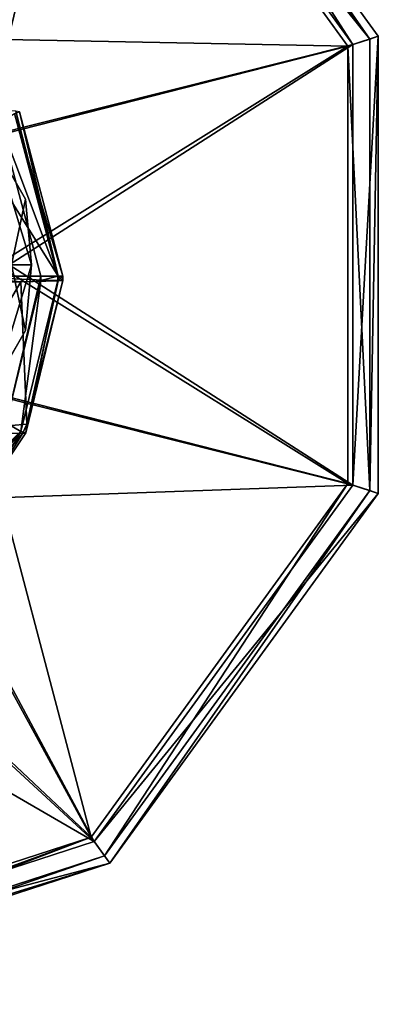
# Model space of a CAD drawing. Header units: millimetres. Extents: x -106 to 198, y -388 to 267.
# Tile 220 of 256: x 90 to 106, y -12 to 31. Entities that reach past the tile are written whole.
import ezdxf

# ---------------------------------------------------------------- set-up
doc = ezdxf.new("R2010")
doc.units = ezdxf.units.MM
doc.header["$LTSCALE"] = 52.148148
for name, color, linetype in [('115', 7, 'CONTINUOUS'), ('116', 7, 'CONTINUOUS'), ('127', 7, 'CONTINUOUS'), ('131', 7, 'CONTINUOUS'), ('148', 7, 'CONTINUOUS'), ('16', 7, 'CONTINUOUS'), ('5501', 7, 'CONTINUOUS'), ('5502', 7, 'CONTINUOUS'), ('5505', 7, 'CONTINUOUS'), ('5507', 7, 'CONTINUOUS'), ('5508', 7, 'CONTINUOUS'), ('5513', 7, 'CONTINUOUS'), ('5514', 7, 'CONTINUOUS'), ('5625', 7, 'CONTINUOUS'), ('753', 7, 'CONTINUOUS'), ('754', 7, 'CONTINUOUS'), ('758', 7, 'CONTINUOUS'), ('759', 7, 'CONTINUOUS'), ('77', 7, 'CONTINUOUS'), ('83', 7, 'CONTINUOUS'), ('84', 7, 'CONTINUOUS'), ('9', 7, 'CONTINUOUS')]:
    doc.layers.add(name, color=color, linetype=linetype)

msp = doc.modelspace()

# ---------------------------------------------------------------- linework, layer by layer
at = {"layer": '115', "linetype": 'CONTINUOUS'}
for points in [[(91.308, 19.806, -20.5), (91.308, 20, -20.5), (92.074, 20, -20.143), (91.308, 19.806, -20.5)], [(92.074, 19.806, -20.143), (91.308, 19.806, -20.5), (92.074, 20, -20.143), (92.074, 19.806, -20.143)], [(92.293, 20, -19.326), (92.293, 19.806, -19.326), (92.074, 19.806, -20.143), (92.293, 20, -19.326)], [(92.293, 20, -19.326), (92.074, 19.806, -20.143), (92.074, 20, -20.143), (92.293, 20, -19.326)]]:
    msp.add_3dface(points, dxfattribs=at)
at = {"layer": '116', "linetype": 'CONTINUOUS'}
for points in [[(92.074, 20, -20.143), (89.495, 26.842, -20.5), (90.139, 27.259, -20.143), (92.074, 20, -20.143)], [(90.355, 27.33, -19.348), (92.293, 20, -19.326), (90.139, 27.259, -20.143), (90.355, 27.33, -19.348)], [(92.293, 20, -19.326), (92.074, 20, -20.143), (90.139, 27.259, -20.143), (92.293, 20, -19.326)], [(91.308, 20, -20.5), (89.495, 26.842, -20.5), (92.074, 20, -20.143), (91.308, 20, -20.5)]]:
    msp.add_3dface(points, dxfattribs=at)
at = {"layer": '127', "linetype": 'CONTINUOUS'}
for points in [[(92.087, 19.789, -18.159), (90.421, 19.734, -12.595), (90.688, 13.382, -18.5), (92.087, 19.789, -18.159)], [(90.421, 19.734, -12.595), (87.517, 19.637, -7.567), (86.481, 13.032, -8.748), (90.421, 19.734, -12.595)], [(90.421, 19.734, -12.595), (86.481, 13.032, -8.748), (90.688, 13.382, -18.5), (90.421, 19.734, -12.595)], [(90.688, 13.382, -18.5), (86.481, 13.032, -8.748), (90.487, 12.966, -18.541), (90.688, 13.382, -18.5)], [(86.481, 13.032, -8.748), (86.003, 7.637, -19.41), (90.487, 12.966, -18.541), (86.481, 13.032, -8.748)]]:
    msp.add_3dface(points, dxfattribs=at)
at = {"layer": '131', "linetype": 'CONTINUOUS'}
for points in [[(92.293, 19.806, -19.326), (90.688, 13.382, -18.5), (90.64, 12.996, -19.352), (92.293, 19.806, -19.326)], [(92.293, 19.806, -19.326), (92.087, 19.789, -18.159), (90.688, 13.382, -18.5), (92.293, 19.806, -19.326)], [(90.688, 13.382, -18.5), (90.487, 12.966, -18.541), (90.64, 12.996, -19.352), (90.688, 13.382, -18.5)], [(90.487, 12.966, -18.541), (86.003, 7.637, -19.41), (88.648, 10.049, -19.377), (90.487, 12.966, -18.541)], [(90.64, 12.996, -19.352), (90.487, 12.966, -18.541), (88.648, 10.049, -19.377), (90.64, 12.996, -19.352)]]:
    msp.add_3dface(points, dxfattribs=at)
at = {"layer": '148', "linetype": 'CONTINUOUS'}
for points in [[(89.76, 13.448, -20.5), (91.308, 19.806, -20.5), (90.424, 13.064, -20.143), (89.76, 13.448, -20.5)], [(91.308, 19.806, -20.5), (92.074, 19.806, -20.143), (90.424, 13.064, -20.143), (91.308, 19.806, -20.5)], [(92.074, 19.806, -20.143), (90.64, 12.996, -19.352), (90.424, 13.064, -20.143), (92.074, 19.806, -20.143)], [(92.074, 19.806, -20.143), (92.293, 19.806, -19.326), (90.64, 12.996, -19.352), (92.074, 19.806, -20.143)], [(87.894, 10.695, -20.5), (89.76, 13.448, -20.5), (90.424, 13.064, -20.143), (87.894, 10.695, -20.5)], [(85.87, 7.824, -20.143), (87.894, 10.695, -20.5), (90.424, 13.064, -20.143), (85.87, 7.824, -20.143)], [(86.003, 7.637, -19.41), (85.87, 7.824, -20.143), (90.424, 13.064, -20.143), (86.003, 7.637, -19.41)], [(88.648, 10.049, -19.377), (86.003, 7.637, -19.41), (90.424, 13.064, -20.143), (88.648, 10.049, -19.377)], [(90.64, 12.996, -19.352), (88.648, 10.049, -19.377), (90.424, 13.064, -20.143), (90.64, 12.996, -19.352)]]:
    msp.add_3dface(points, dxfattribs=at)
at = {"layer": '16', "linetype": 'CONTINUOUS'}
for points in [[(92.293, 19.806, -19.326), (92.293, 20, -19.326), (92.087, 20, -18.159), (92.293, 19.806, -19.326)], [(92.087, 19.789, -18.159), (92.293, 19.806, -19.326), (92.087, 20, -18.159), (92.087, 19.789, -18.159)]]:
    msp.add_3dface(points, dxfattribs=at)
at = {"layer": '5501', "linetype": 'CONTINUOUS'}
for points in [[(106.385, 30.698, -56), (94.397, 47.198, -56), (106.385, 30.698, -51.492), (106.385, 30.698, -56)], [(106.385, 30.698, -51.492), (94.397, 47.198, -56), (94.397, 47.198, -51.492), (106.385, 30.698, -51.492)], [(106.385, 10.302, -56), (106.385, 30.698, -56), (106.385, 10.302, -51.492), (106.385, 10.302, -56)], [(106.385, 10.302, -51.492), (106.385, 30.698, -56), (106.385, 30.698, -51.492), (106.385, 10.302, -51.492)], [(94.397, -6.198, -56), (106.385, 10.302, -56), (94.397, -6.198, -51.492), (94.397, -6.198, -56)], [(94.397, -6.198, -51.492), (106.385, 10.302, -56), (106.385, 10.302, -51.492), (94.397, -6.198, -51.492)], [(75, -12.5, -51.492), (75, -12.5, -56), (94.397, -6.198, -56), (75, -12.5, -51.492)], [(75, -12.5, -51.492), (94.397, -6.198, -56), (94.397, -6.198, -51.492), (75, -12.5, -51.492)]]:
    msp.add_3dface(points, dxfattribs=at)
at = {"layer": '5502', "linetype": 'CONTINUOUS'}
for points in [[(106.004, 30.574, -51.503), (94.162, 46.874, -51.503), (106.004, 30.574, -56), (106.004, 30.574, -51.503)], [(106.004, 30.574, -56), (94.162, 46.874, -51.503), (94.162, 46.874, -56), (106.004, 30.574, -56)], [(106.004, 10.426, -51.503), (106.004, 30.574, -51.503), (106.004, 10.426, -56), (106.004, 10.426, -51.503)], [(106.004, 10.426, -56), (106.004, 30.574, -51.503), (106.004, 30.574, -56), (106.004, 10.426, -56)], [(94.162, -5.874, -51.503), (106.004, 10.426, -51.503), (94.162, -5.874, -56), (94.162, -5.874, -51.503)], [(94.162, -5.874, -56), (106.004, 10.426, -51.503), (106.004, 10.426, -56), (94.162, -5.874, -56)], [(75, -12.1, -56), (75, -12.1, -51.503), (94.162, -5.874, -51.503), (75, -12.1, -56)], [(75, -12.1, -56), (94.162, -5.874, -51.503), (94.162, -5.874, -56), (75, -12.1, -56)]]:
    msp.add_3dface(points, dxfattribs=at)
at = {"layer": '5505', "linetype": 'CONTINUOUS'}
for points in [[(94.397, 47.198, -56), (106.004, 30.574, -56), (94.162, 46.874, -56), (94.397, 47.198, -56)], [(94.397, 47.198, -56), (106.385, 30.698, -56), (106.004, 30.574, -56), (94.397, 47.198, -56)], [(106.385, 30.698, -56), (106.385, 10.302, -56), (106.004, 10.426, -56), (106.385, 30.698, -56)], [(106.385, 30.698, -56), (106.004, 10.426, -56), (106.004, 30.574, -56), (106.385, 30.698, -56)], [(94.397, -6.198, -56), (94.162, -5.874, -56), (106.004, 10.426, -56), (94.397, -6.198, -56)], [(106.385, 10.302, -56), (94.397, -6.198, -56), (106.004, 10.426, -56), (106.385, 10.302, -56)], [(75, -12.5, -56), (75, -12.1, -56), (94.162, -5.874, -56), (75, -12.5, -56)], [(94.397, -6.198, -56), (75, -12.5, -56), (94.162, -5.874, -56), (94.397, -6.198, -56)]]:
    msp.add_3dface(points, dxfattribs=at)
at = {"layer": '5507', "linetype": 'CONTINUOUS'}
for points in [[(85.537, 31.037, -36.304), (93.698, 46.235, -49.1), (80.703, 34.267, -36.304), (85.537, 31.037, -36.304)], [(88.767, 26.203, -36.304), (93.698, 46.235, -49.1), (85.537, 31.037, -36.304), (88.767, 26.203, -36.304)], [(105.253, 30.33, -49.1), (93.698, 46.235, -49.1), (88.767, 26.203, -36.304), (105.253, 30.33, -49.1)], [(89.902, 20.5, -36.304), (105.253, 30.33, -49.1), (88.767, 26.203, -36.304), (89.902, 20.5, -36.304)], [(105.253, 10.67, -49.1), (105.253, 30.33, -49.1), (89.902, 20.5, -36.304), (105.253, 10.67, -49.1)], [(88.767, 14.797, -36.304), (105.253, 10.67, -49.1), (89.902, 20.5, -36.304), (88.767, 14.797, -36.304)], [(85.537, 9.963, -36.304), (105.253, 10.67, -49.1), (88.767, 14.797, -36.304), (85.537, 9.963, -36.304)], [(93.698, -5.235, -49.1), (105.253, 10.67, -49.1), (85.537, 9.963, -36.304), (93.698, -5.235, -49.1)], [(80.703, 6.733, -36.304), (93.698, -5.235, -49.1), (85.537, 9.963, -36.304), (80.703, 6.733, -36.304)], [(75, 5.598, -36.304), (93.698, -5.235, -49.1), (80.703, 6.733, -36.304), (75, 5.598, -36.304)], [(75, 5.598, -36.304), (75, -11.31, -49.1), (93.698, -5.235, -49.1), (75, 5.598, -36.304)]]:
    msp.add_3dface(points, dxfattribs=at)
at = {"layer": '5508', "linetype": 'CONTINUOUS'}
for points in [[(94.397, 47.198, -51.492), (93.698, 46.235, -49.1), (105.253, 30.33, -49.1), (94.397, 47.198, -51.492)], [(106.385, 30.698, -51.492), (94.397, 47.198, -51.492), (105.253, 30.33, -49.1), (106.385, 30.698, -51.492)], [(106.385, 10.302, -51.492), (106.385, 30.698, -51.492), (105.253, 10.67, -49.1), (106.385, 10.302, -51.492)], [(106.385, 30.698, -51.492), (105.253, 30.33, -49.1), (105.253, 10.67, -49.1), (106.385, 30.698, -51.492)], [(106.385, 10.302, -51.492), (105.253, 10.67, -49.1), (93.698, -5.235, -49.1), (106.385, 10.302, -51.492)], [(94.397, -6.198, -51.492), (106.385, 10.302, -51.492), (93.698, -5.235, -49.1), (94.397, -6.198, -51.492)], [(75, -11.31, -49.1), (94.397, -6.198, -51.492), (93.698, -5.235, -49.1), (75, -11.31, -49.1)], [(75, -12.5, -51.492), (94.397, -6.198, -51.492), (75, -12.186, -50.156), (75, -12.5, -51.492)], [(94.397, -6.198, -51.492), (75, -11.31, -49.1), (75, -12.186, -50.156), (94.397, -6.198, -51.492)]]:
    msp.add_3dface(points, dxfattribs=at)
at = {"layer": '5513', "linetype": 'CONTINUOUS'}
for points in [[(85.148, 30.648, -36.4), (80.492, 33.759, -36.4), (93.556, 46.04, -49.43), (85.148, 30.648, -36.4)], [(105.024, 30.255, -49.43), (85.148, 30.648, -36.4), (93.556, 46.04, -49.43), (105.024, 30.255, -49.43)], [(88.259, 25.992, -36.4), (85.148, 30.648, -36.4), (105.024, 30.255, -49.43), (88.259, 25.992, -36.4)], [(89.351, 20.5, -36.4), (88.259, 25.992, -36.4), (105.024, 30.255, -49.43), (89.351, 20.5, -36.4)], [(105.024, 10.745, -49.43), (89.351, 20.5, -36.4), (105.024, 30.255, -49.43), (105.024, 10.745, -49.43)], [(88.259, 15.008, -36.4), (89.351, 20.5, -36.4), (105.024, 10.745, -49.43), (88.259, 15.008, -36.4)], [(85.148, 10.352, -36.4), (88.259, 15.008, -36.4), (93.556, -5.04, -49.43), (85.148, 10.352, -36.4)], [(93.556, -5.04, -49.43), (88.259, 15.008, -36.4), (105.024, 10.745, -49.43), (93.556, -5.04, -49.43)], [(80.492, 7.241, -36.4), (85.148, 10.352, -36.4), (93.556, -5.04, -49.43), (80.492, 7.241, -36.4)], [(75, -11.069, -49.43), (80.492, 7.241, -36.4), (93.556, -5.04, -49.43), (75, -11.069, -49.43)]]:
    msp.add_3dface(points, dxfattribs=at)
at = {"layer": '5514', "linetype": 'CONTINUOUS'}
for points in [[(94.162, 46.874, -51.503), (106.004, 30.574, -51.503), (93.556, 46.04, -49.43), (94.162, 46.874, -51.503)], [(106.004, 30.574, -51.503), (105.024, 30.255, -49.43), (93.556, 46.04, -49.43), (106.004, 30.574, -51.503)], [(106.004, 30.574, -51.503), (106.004, 10.426, -51.503), (105.024, 30.255, -49.43), (106.004, 30.574, -51.503)], [(106.004, 10.426, -51.503), (105.024, 10.745, -49.43), (105.024, 30.255, -49.43), (106.004, 10.426, -51.503)], [(94.162, -5.874, -51.503), (93.556, -5.04, -49.43), (105.024, 10.745, -49.43), (94.162, -5.874, -51.503)], [(106.004, 10.426, -51.503), (94.162, -5.874, -51.503), (105.024, 10.745, -49.43), (106.004, 10.426, -51.503)], [(94.162, -5.874, -51.503), (75, -12.1, -51.503), (93.556, -5.04, -49.43), (94.162, -5.874, -51.503)], [(93.556, -5.04, -49.43), (75, -12.1, -51.503), (75, -11.828, -50.345), (93.556, -5.04, -49.43)], [(75, -11.069, -49.43), (93.556, -5.04, -49.43), (75, -11.828, -50.345), (75, -11.069, -49.43)]]:
    msp.add_3dface(points, dxfattribs=at)
at = {"layer": '5625', "linetype": 'CONTINUOUS'}
for points in [[(90.627, 23.433, -35.48), (90.627, 23.433, -22.52), (90.9, 20.5, -22.52), (90.627, 23.433, -35.48)], [(90.9, 20.5, -35.48), (90.627, 23.433, -35.48), (90.9, 20.5, -22.52), (90.9, 20.5, -35.48)], [(90.627, 17.567, -22.52), (90.627, 17.567, -35.48), (90.9, 20.5, -35.48), (90.627, 17.567, -22.52)], [(90.627, 17.567, -22.52), (90.9, 20.5, -35.48), (90.9, 20.5, -22.52), (90.627, 17.567, -22.52)]]:
    msp.add_3dface(points, dxfattribs=at)
at = {"layer": '753', "linetype": 'CONTINUOUS'}
for points in [[(86.674, 10.721, -35.868), (90.627, 17.567, -35.48), (85.354, 8.433, -35.48), (86.674, 10.721, -35.868)], [(85.354, 8.433, -35.48), (90.627, 17.567, -35.48), (90.627, 17.567, -22.52), (85.354, 8.433, -35.48)], [(85.354, 8.433, -22.52), (85.354, 8.433, -35.48), (90.627, 17.567, -22.52), (85.354, 8.433, -22.52)], [(89.306, 15.278, -22.132), (85.354, 8.433, -22.52), (90.627, 17.567, -22.52), (89.306, 15.278, -22.132)], [(89.306, 15.278, -35.868), (90.627, 17.567, -35.48), (86.674, 10.721, -35.868), (89.306, 15.278, -35.868)]]:
    msp.add_3dface(points, dxfattribs=at)
at = {"layer": '754', "linetype": 'CONTINUOUS'}
for points in [[(89.306, 25.721, -35.868), (85.354, 32.567, -35.48), (90.627, 23.433, -35.48), (89.306, 25.721, -35.868)], [(90.627, 23.433, -35.48), (85.354, 32.567, -35.48), (85.354, 32.567, -22.52), (90.627, 23.433, -35.48)], [(90.627, 23.433, -22.52), (90.627, 23.433, -35.48), (85.354, 32.567, -22.52), (90.627, 23.433, -22.52)], [(86.675, 30.278, -22.132), (90.627, 23.433, -22.52), (85.354, 32.567, -22.52), (86.675, 30.278, -22.132)], [(89.306, 25.721, -22.132), (90.627, 23.433, -22.52), (86.675, 30.278, -22.132), (89.306, 25.721, -22.132)]]:
    msp.add_3dface(points, dxfattribs=at)
at = {"layer": '758', "linetype": 'CONTINUOUS'}
for points in [[(90, 20.5, -36), (89.306, 25.721, -35.868), (90.9, 20.5, -35.48), (90, 20.5, -36)], [(89.306, 25.721, -35.868), (90.627, 23.433, -35.48), (90.9, 20.5, -35.48), (89.306, 25.721, -35.868)], [(90, 20.5, -36), (90.627, 17.567, -35.48), (89.306, 15.278, -35.868), (90, 20.5, -36)], [(90.627, 17.567, -35.48), (90, 20.5, -36), (90.9, 20.5, -35.48), (90.627, 17.567, -35.48)]]:
    msp.add_3dface(points, dxfattribs=at)
at = {"layer": '759', "linetype": 'CONTINUOUS'}
for points in [[(90, 20.5, -22), (90.627, 23.433, -22.52), (89.306, 25.721, -22.132), (90, 20.5, -22)], [(90.627, 23.433, -22.52), (90, 20.5, -22), (90.9, 20.5, -22.52), (90.627, 23.433, -22.52)], [(90, 20.5, -22), (89.306, 15.278, -22.132), (90.9, 20.5, -22.52), (90, 20.5, -22)], [(89.306, 15.278, -22.132), (90.627, 17.567, -22.52), (90.9, 20.5, -22.52), (89.306, 15.278, -22.132)]]:
    msp.add_3dface(points, dxfattribs=at)
at = {"layer": '77', "linetype": 'CONTINUOUS'}
for points in [[(87.517, 19.637, -7.567), (90.421, 19.734, -12.595), (87.52, 20, -7.571), (87.517, 19.637, -7.567)], [(92.087, 19.789, -18.159), (92.087, 20, -18.159), (87.52, 20, -7.571), (92.087, 19.789, -18.159)], [(90.421, 19.734, -12.595), (92.087, 19.789, -18.159), (87.52, 20, -7.571), (90.421, 19.734, -12.595)]]:
    msp.add_3dface(points, dxfattribs=at)
at = {"layer": '83', "linetype": 'CONTINUOUS'}
for points in [[(87.52, 20, -7.571), (92.087, 20, -18.159), (87.377, 27.5, -11.005), (87.52, 20, -7.571)], [(87.377, 27.5, -11.005), (92.087, 20, -18.159), (90.192, 27.35, -18.493), (87.377, 27.5, -11.005)]]:
    msp.add_3dface(points, dxfattribs=at)
at = {"layer": '84', "linetype": 'CONTINUOUS'}
for points in [[(90.192, 27.35, -18.493), (92.087, 20, -18.159), (90.355, 27.33, -19.348), (90.192, 27.35, -18.493)], [(92.087, 20, -18.159), (92.293, 20, -19.326), (90.355, 27.33, -19.348), (92.087, 20, -18.159)]]:
    msp.add_3dface(points, dxfattribs=at)
at = {"layer": '9', "linetype": 'CONTINUOUS'}
for points in [[(91.308, 20, -20.5), (89.76, 13.448, -20.5), (89.495, 26.842, -20.5), (91.308, 20, -20.5)], [(91.308, 19.806, -20.5), (89.76, 13.448, -20.5), (91.308, 20, -20.5), (91.308, 19.806, -20.5)]]:
    msp.add_3dface(points, dxfattribs=at)

doc.saveas('drawing.dxf')
